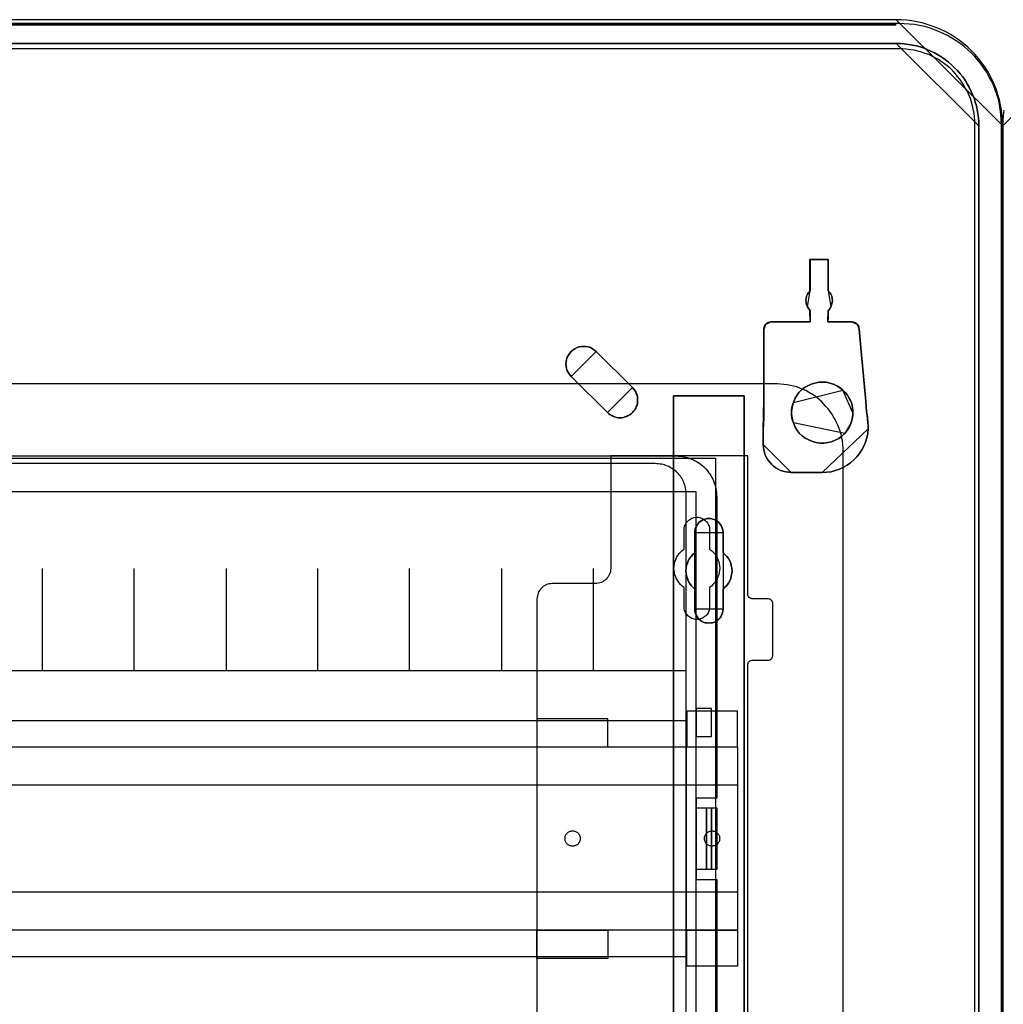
# Model space of a CAD drawing. Extents: x -543332 to -323966, y -9028 to 137422.
# Tile 120 of 250: x -447674 to -445748, y 27018 to 28948. Entities that reach past the tile are written whole.
import ezdxf

# ---------------------------------------------------------------- set-up
doc = ezdxf.new("R2010")
doc.units = 0
doc.header["$MEASUREMENT"] = 0
doc.layers.get('0').update_dxf_attribs({"color": 8})
for name, color, linetype in [('30', 7, 'Continuous'), ('5', 7, 'Continuous'), ('50', 7, 'Continuous')]:
    doc.layers.add(name, color=color, linetype=linetype)

# ---------------------------------------------------------------- blocks, each defined once
blk = doc.blocks.new('*U1079')
at = {"layer": '5', "color": 7}
for points in [[(448.001326, -801.193125), (448.001326, -20.806875), (447.949772, -19.779375), (447.898218, -18.751875), (447.795111, -17.724375), (447.588896, -16.74825), (447.382682, -15.72075), (447.07336, -14.744625), (446.764038, -13.7685), (446.403162, -12.84375), (445.990733, -11.919), (445.52675, -10.99425), (445.062767, -10.120875), (444.495676, -9.2475), (443.928586, -8.4255), (443.258389, -7.6035), (442.588191, -6.832875), (441.86644, -6.113625), (441.144688, -5.394375), (440.371383, -4.7265), (439.546525, -4.058625), (438.721666, -3.4935), (437.845254, -2.928375), (436.968842, -2.466), (436.040876, -2.003625), (435.11291, -1.592625), (434.184944, -1.233), (433.205424, -0.92475), (432.225905, -0.6165), (431.194832, -0.411), (430.215312, -0.2055), (429.184239, -0.10275), (428.153166, -0.051375), (427.122092, 0), (20.879233, 0)], [(20.880212, -4.67396), (427.123764, -4.67396), (427.948624, -4.67396), (428.72193, -4.725335), (429.54679, -4.828085), (430.320097, -4.98221), (431.093403, -5.136335), (431.815155, -5.341835), (432.588462, -5.59871), (433.310214, -5.90696), (434.031967, -6.21521), (434.753719, -6.574835), (435.423918, -6.934459), (436.094117, -7.345459), (436.764315, -7.807834), (437.382961, -8.321584), (438.001606, -8.835334), (438.568697, -9.400458), (439.135788, -9.965583), (439.651326, -10.582083), (440.166863, -11.198583), (440.630847, -11.866457), (441.043277, -12.534332), (441.404153, -13.202207), (441.765029, -13.921457), (442.074352, -14.640706), (442.383674, -15.359956), (442.641443, -16.130581), (442.847658, -16.849831), (443.002319, -17.620455), (443.156981, -18.442455), (443.260088, -19.21308), (443.311642, -19.983704), (443.311642, -20.805704), (443.311642, -801.191648)], [(443.311642, -801.191648), (443.311642, -20.805704), (443.311642, -19.983704), (443.260088, -19.21308), (443.156981, -18.442455), (443.002319, -17.620455), (442.847658, -16.849831), (442.641443, -16.130581), (442.383674, -15.359956), (442.074352, -14.640706), (441.765029, -13.921457), (441.404153, -13.202207), (441.043277, -12.534332), (440.630847, -11.866457), (440.166863, -11.198583), (439.651326, -10.582083), (439.135788, -9.965583), (438.568697, -9.400458), (438.001606, -8.835334), (437.382961, -8.321584), (436.764315, -7.807834), (436.094117, -7.345459), (435.423918, -6.934459), (434.753719, -6.574835), (434.031967, -6.21521), (433.310214, -5.90696), (432.588462, -5.59871), (431.815155, -5.341835), (431.093403, -5.136335), (430.320097, -4.98221), (429.54679, -4.828085), (428.72193, -4.725335), (427.948624, -4.67396), (427.123764, -4.67396), (20.880212, -4.67396)], [(383.558033, -401.905292), (383.558033, -78.807593), (383.558033, -73.721462), (384.176726, -73.721462), (396.756818, -73.721462), (397.375511, -73.721462), (397.375511, -78.807593), (397.375511, -148.780413), (397.375511, -173.234937), (397.375511, -298.744188), (397.375511, -323.250088), (397.375511, -401.905292)], [(397.377131, -401.907002), (397.377131, -323.251388), (397.377131, -298.745361), (397.377131, -173.235456), (397.377131, -148.780804), (397.377131, -78.807619), (397.377131, -73.721462), (396.758331, -73.721462), (384.176076, -73.721462), (383.557277, -73.721462), (383.557277, -78.807619), (383.557277, -401.907002)]]:
    blk.add_lwpolyline(points, dxfattribs=at)
for points in [[(448.001326, -20.809054), (447.949764, -19.781446), (447.898203, -18.753839), (447.795081, -17.726231), (447.588837, -16.750004), (447.382593, -15.722396), (447.073227, -14.746169), (446.763861, -13.769942), (446.402934, -12.845095), (445.990446, -11.920248), (445.526396, -10.995401), (445.062347, -10.121935), (444.495176, -9.248468), (443.928005, -8.426382), (443.257711, -7.604296), (442.587418, -6.833591), (441.865563, -6.114265), (441.143709, -5.39494), (440.370294, -4.726995), (439.545317, -4.05905), (438.720341, -3.493866), (437.843804, -2.928682), (436.967266, -2.466258), (436.039168, -2.003835), (435.111069, -1.592792), (434.182971, -1.233129), (433.203311, -0.924847), (432.223652, -0.616565), (431.192431, -0.411043), (430.212772, -0.205522), (429.181551, -0.102761), (428.150331, -0.05138), (427.11911, 0), (448.001326, -20.809054)], [(20.879564, -1), (427.121761, -1), (20.879564, -1)], [(20.879564, -4.67396), (427.121761, -4.67396), (20.879564, -4.67396)], [(443.311642, -20.809054), (443.311642, -19.986884), (443.260073, -19.216099), (443.156936, -18.445314), (443.00223, -17.623144), (442.847525, -16.852359), (442.64125, -16.13296), (442.383407, -15.362175), (442.073996, -14.642776), (441.764585, -13.923377), (441.403605, -13.203978), (441.042625, -12.535965), (440.630076, -11.867951), (440.165959, -11.199938), (439.650273, -10.58331), (439.134587, -9.966682), (438.567333, -9.40144), (438.000079, -8.836198), (437.381256, -8.322341), (436.762433, -7.808485), (436.092042, -7.346014), (435.42165, -6.934929), (434.751259, -6.575229), (434.029299, -6.21553), (433.307339, -5.907216), (432.585379, -5.598902), (431.81185, -5.341974), (431.08989, -5.136431), (430.316362, -4.982274), (429.542833, -4.828117), (428.717736, -4.725346), (427.944207, -4.67396), (427.11911, -4.67396), (443.311642, -20.809054)], [(401.189049, -63.293813), (401.189049, -74.494164), (401.189049, -78.090607), (401.085931, -80.402606), (401.085931, -83.228382), (401.13749, -83.793537), (401.189049, -84.307315), (401.343726, -84.821093), (401.498403, -85.33487), (401.756198, -85.79727), (402.013993, -86.25967), (402.374906, -86.722069), (402.735819, -87.133092), (403.096732, -87.492736), (403.560763, -87.801002), (404.024794, -88.057891), (404.488825, -88.31478), (405.004415, -88.468913), (405.520006, -88.623046), (406.087155, -88.674424), (406.602745, -88.725802), (412.635149, -88.725802), (413.511652, -88.674424), (414.388155, -88.571669), (415.213099, -88.366158), (416.038043, -88.057891), (416.811428, -87.698247), (417.533254, -87.287225), (418.203521, -86.824825), (418.873788, -86.25967), (419.440938, -85.643137), (419.956528, -85.026604), (420.420559, -84.307315), (420.833031, -83.588026), (421.142385, -82.765982), (421.40018, -81.943938), (421.606416, -81.121894), (421.657975, -80.197095), (421.657975, -79.580562), (421.606416, -78.912651), (421.503298, -77.885096), (421.348621, -76.806163), (421.245503, -75.778608), (421.193944, -74.751053), (420.162764, -63.60208), (420.059646, -62.882791), (420.008087, -62.163503), (419.956528, -61.392836), (419.904969, -60.673548), (419.85341, -60.416659), (419.801851, -60.108392), (419.647174, -59.851504), (419.492497, -59.645993), (419.286261, -59.491859), (419.028465, -59.337726), (418.77067, -59.286348), (418.461316, -59.234971), (413.769447, -59.234971), (413.769447, -59.234971), (413.769447, -59.234971), (413.769447, -59.02946), (413.821006, -58.515682), (413.821006, -57.025727), (414.13036, -56.666083), (414.336596, -56.255061), (414.491273, -55.844039), (414.594391, -55.433017), (414.64595, -55.021995), (414.594391, -54.610973), (414.542832, -54.199951), (414.336596, -53.788929), (414.13036, -53.429284), (413.821006, -53.121018), (413.821006, -47.007065), (410.263434, -47.007065), (410.263434, -53.121018), (409.95408, -53.429284), (409.747844, -53.788929), (409.593167, -54.199951), (409.490049, -54.610973), (409.43849, -55.021995), (409.490049, -55.433017), (409.593167, -55.844039), (409.747844, -56.255061), (410.005639, -56.666083), (410.263434, -57.025727), (410.263434, -58.515682), (410.314993, -59.02946), (410.314993, -59.234971), (410.314993, -59.234971), (410.314993, -59.234971), (402.581142, -59.234971), (402.323347, -59.286348), (402.065552, -59.337726), (401.807757, -59.491859), (401.601521, -59.645993), (401.395285, -59.902881), (401.292167, -60.211148), (401.189049, -60.519414), (401.189049, -60.827681), (401.189049, -61.444214), (401.189049, -62.060747), (401.189049, -62.67728), (401.189049, -63.293813)], [(406.602745, -88.725802), (406.087155, -88.674424), (405.520006, -88.623046), (405.004415, -88.468913), (404.488825, -88.31478), (404.024794, -88.057891), (403.560763, -87.801002), (403.096732, -87.492736), (402.735819, -87.133092), (402.374906, -86.722069), (402.013993, -86.25967), (401.756198, -85.79727), (401.498403, -85.33487), (401.343726, -84.821093), (401.189049, -84.307315), (401.13749, -83.793537), (401.085931, -83.228382), (401.085931, -80.402606), (401.189049, -78.090607), (401.189049, -74.494164), (401.189049, -63.293813), (401.189049, -62.67728), (401.189049, -62.060747), (401.189049, -61.444214), (401.189049, -60.827681), (401.189049, -60.519414), (401.292167, -60.211148), (401.395285, -59.902881), (401.601521, -59.645993), (401.807757, -59.491859), (402.065552, -59.337726), (402.323347, -59.286348), (402.581142, -59.234971), (410.314993, -59.234971), (410.314993, -59.234971), (410.314993, -59.234971), (410.314993, -59.02946), (410.263434, -58.515682), (410.263434, -57.025727), (410.005639, -56.666083), (409.747844, -56.255061), (409.593167, -55.844039), (409.490049, -55.433017), (409.43849, -55.021995), (409.490049, -54.610973), (409.593167, -54.199951), (409.747844, -53.788929), (409.95408, -53.429284), (410.263434, -53.121018), (410.263434, -47.007065), (413.821006, -47.007065), (413.821006, -53.121018), (414.13036, -53.429284), (414.336596, -53.788929), (414.542832, -54.199951), (414.594391, -54.610973), (414.64595, -55.021995), (414.594391, -55.433017), (414.491273, -55.844039), (414.336596, -56.255061), (414.13036, -56.666083), (413.821006, -57.025727), (413.821006, -58.515682), (413.769447, -59.02946), (413.769447, -59.234971), (413.769447, -59.234971), (413.769447, -59.234971), (418.461316, -59.234971), (418.77067, -59.286348), (419.028465, -59.337726), (419.286261, -59.491859), (419.492497, -59.645993), (419.647174, -59.851504), (419.801851, -60.108392), (419.85341, -60.416659), (419.904969, -60.673548), (419.956528, -61.392836), (420.008087, -62.163503), (420.059646, -62.882791), (420.162764, -63.60208), (421.193944, -74.751053), (421.245503, -75.778608), (421.348621, -76.806163), (421.503298, -77.885096), (421.606416, -78.912651), (421.657975, -79.580562), (421.657975, -80.197095), (421.606416, -81.121894), (421.40018, -81.943938), (421.142385, -82.765982), (420.833031, -83.588026), (420.420559, -84.307315), (419.956528, -85.026604), (419.440938, -85.643137), (418.873788, -86.25967), (418.203521, -86.824825), (417.533254, -87.287225), (416.811428, -87.698247), (416.038043, -88.057891), (415.213099, -88.366158), (414.388155, -88.571669), (413.511652, -88.674424), (412.635149, -88.725802), (406.602745, -88.725802)], [(410.261169, -47.007065), (413.821511, -47.007065), (410.261169, -47.007065)], [(410.261169, -53.124259), (410.261169, -47.007065), (410.261169, -53.124259)], [(413.81886, -47.007065), (413.81886, -53.124259), (413.81886, -47.007065)], [(410.26382, -53.121611), (409.953648, -53.430011), (409.746867, -53.78981), (409.591782, -54.201009), (409.488391, -54.612208), (409.436696, -55.023407), (409.488391, -55.434606), (409.591782, -55.845805), (409.746867, -56.257005), (410.26382, -53.121611)], [(414.335812, -56.257005), (414.490897, -55.845805), (414.594288, -55.434606), (414.645983, -55.023407), (414.594288, -54.612208), (414.542593, -54.201009), (414.335812, -53.78981), (414.129031, -53.430011), (413.81886, -53.121611), (414.335812, -56.257005)], [(409.746867, -56.254356), (410.005343, -56.666759), (410.26382, -57.027612), (409.746867, -56.254356)], [(410.261169, -57.024964), (410.261169, -58.51802), (410.31684, -59.032867), (410.31684, -59.238806), (410.31684, -59.238806), (410.31684, -59.238806), (410.261169, -57.024964)], [(413.821511, -57.024964), (413.821511, -58.51802), (413.76849, -59.032867), (413.76849, -59.238806), (413.76849, -59.238806), (413.76849, -59.238806), (413.821511, -57.024964)], [(413.81886, -57.027612), (414.130622, -56.666759), (414.338463, -56.254356), (413.81886, -57.027612)], [(401.602883, -59.646619), (401.396102, -59.903949), (401.292712, -60.212744), (401.189321, -60.52154), (401.189321, -60.830336), (401.602883, -59.646619)], [(402.583767, -59.236158), (402.324942, -59.287796), (402.066117, -59.339435), (401.807292, -59.494351), (401.600232, -59.649267), (402.583767, -59.236158)], [(402.581116, -59.236158), (410.31684, -59.236158), (402.581116, -59.236158)], [(413.76849, -59.236158), (418.460825, -59.236158), (413.76849, -59.236158)], [(419.492078, -59.649267), (419.285297, -59.494351), (419.026821, -59.339435), (418.768345, -59.287796), (418.458174, -59.236158), (419.492078, -59.649267)], [(419.90564, -60.676744), (419.853613, -60.419213), (419.801586, -60.110175), (419.645507, -59.852644), (419.489427, -59.646619), (419.90564, -60.676744)], [(401.189321, -63.29575), (401.189321, -62.678735), (401.189321, -62.061719), (401.189321, -61.444703), (401.189321, -60.827688), (401.189321, -63.29575)], [(419.902989, -60.674096), (419.954949, -61.39411), (420.006909, -62.165554), (420.05887, -62.885568), (420.16279, -63.605582), (419.902989, -60.674096)], [(401.189321, -74.494718), (401.189321, -63.293102), (401.189321, -74.494718)], [(420.160139, -63.602934), (421.194043, -74.751587), (420.160139, -63.602934)], [(368.403952, -65.041333), (368.042973, -64.732951), (367.681994, -64.475967), (367.269446, -64.27038), (366.856899, -64.116189), (366.392783, -64.064792), (365.980236, -64.013395), (365.51612, -64.064792), (365.052004, -64.116189), (364.639457, -64.27038), (364.226909, -64.475967), (363.814362, -64.732951), (363.504951, -65.041333), (363.195541, -65.349714), (362.937699, -65.709492), (362.731425, -66.120667), (362.57672, -66.583239), (362.525151, -67.045811), (362.473583, -67.456986), (362.525151, -67.919557), (362.57672, -68.382129), (362.731425, -68.793304), (362.937699, -69.204479), (363.195541, -69.564257), (363.504951, -69.924035), (368.403952, -65.041333)], [(370.619867, -76.962547), (370.877661, -77.219475), (371.135455, -77.425017), (371.444808, -77.579174), (371.75416, -77.73333), (372.063513, -77.836101), (372.372865, -77.938872), (372.733777, -77.990258), (373.043129, -77.990258), (373.404041, -77.990258), (373.713393, -77.938872), (374.022746, -77.836101), (374.332098, -77.73333), (374.641451, -77.579174), (374.950804, -77.425017), (375.260156, -77.219475), (375.51795, -76.962547), (375.724185, -76.70562), (375.93042, -76.448692), (376.136655, -76.140379), (376.239773, -75.832066), (376.394449, -75.523753), (376.446008, -75.21544), (376.497566, -74.855741), (376.497566, -74.547428), (376.497566, -74.187729), (376.446008, -73.879416), (376.394449, -73.571103), (376.239773, -73.26279), (376.136655, -72.954477), (375.93042, -72.646163), (375.724185, -72.33785), (375.51795, -72.080923), (368.402841, -65.041106), (368.041929, -64.732793), (367.681018, -64.475865), (367.268548, -64.270323), (366.856078, -64.116166), (366.392049, -64.064781), (365.979579, -64.013395), (365.51555, -64.064781), (365.051521, -64.116166), (364.639051, -64.270323), (364.226581, -64.475865), (363.814111, -64.732793), (363.504758, -65.041106), (363.195406, -65.349419), (362.937612, -65.709118), (362.731377, -66.120202), (362.5767, -66.582672), (362.525142, -67.045141), (362.473583, -67.456225), (362.525142, -67.918695), (362.5767, -68.381165), (362.731377, -68.792249), (362.937612, -69.203333), (363.195406, -69.563032), (363.504758, -69.922731), (370.619867, -76.962547)], [(370.619867, -76.962547), (370.877661, -77.219475), (371.135455, -77.425017), (371.444808, -77.579174), (371.75416, -77.73333), (372.063513, -77.836101), (372.372865, -77.938872), (372.733777, -77.990258), (373.043129, -77.990258), (373.404041, -77.990258), (373.713393, -77.938872), (374.022746, -77.836101), (374.332098, -77.73333), (374.641451, -77.579174), (374.950804, -77.425017), (375.260156, -77.219475), (375.51795, -76.962547), (375.724185, -76.70562), (375.93042, -76.448692), (376.136655, -76.140379), (376.239773, -75.832066), (376.394449, -75.523753), (376.446008, -75.21544), (376.497566, -74.855741), (376.497566, -74.547428), (376.497566, -74.187729), (376.446008, -73.879416), (376.394449, -73.571103), (376.239773, -73.26279), (376.136655, -72.954477), (375.93042, -72.646163), (375.724185, -72.33785), (375.51795, -72.080923), (368.402841, -65.041106), (368.041929, -64.732793), (367.681018, -64.475865), (367.268548, -64.270323), (366.856078, -64.116166), (366.392049, -64.064781), (365.979579, -64.013395), (365.51555, -64.064781), (365.051521, -64.116166), (364.639051, -64.270323), (364.226581, -64.475865), (363.814111, -64.732793), (363.504758, -65.041106), (363.195406, -65.349419), (362.937612, -65.709118), (362.731377, -66.120202), (362.5767, -66.582672), (362.525142, -67.045141), (362.473583, -67.456225), (362.525142, -67.918695), (362.5767, -68.381165), (362.731377, -68.792249), (362.937612, -69.203333), (363.195406, -69.563032), (363.504758, -69.922731), (370.619867, -76.962547)], [(375.51795, -76.962547), (375.260156, -77.219475), (374.950804, -77.425017), (374.641451, -77.579174), (374.332098, -77.73333), (374.022746, -77.836101), (373.713393, -77.938872), (373.404041, -77.990258), (373.043129, -77.990258), (372.733777, -77.990258), (372.372865, -77.938872), (372.063513, -77.836101), (371.75416, -77.73333), (371.444808, -77.579174), (371.135455, -77.425017), (370.877661, -77.219475), (370.619867, -76.962547), (363.504758, -69.922731), (363.195406, -69.563032), (362.937612, -69.203333), (362.731377, -68.792249), (362.5767, -68.381165), (362.525142, -67.918695), (362.473583, -67.456225), (362.525142, -67.045141), (362.5767, -66.582672), (362.731377, -66.120202), (362.937612, -65.709118), (363.195406, -65.349419), (363.504758, -65.041106), (363.814111, -64.732793), (364.226581, -64.475865), (364.639051, -64.270323), (365.051521, -64.116166), (365.51555, -64.064781), (365.979579, -64.013395), (366.392049, -64.064781), (366.856078, -64.116166), (367.268548, -64.270323), (367.681018, -64.475865), (368.041929, -64.732793), (368.402841, -65.041106), (375.51795, -72.080923), (375.724185, -72.33785), (375.93042, -72.646163), (376.136655, -72.954477), (376.239773, -73.26279), (376.394449, -73.571103), (376.446008, -73.879416), (376.497566, -74.187729), (376.497566, -74.547428), (376.497566, -74.855741), (376.446008, -75.21544), (376.394449, -75.523753), (376.239773, -75.832066), (376.136655, -76.140379), (375.93042, -76.448692), (375.724185, -76.70562), (375.51795, -76.962547)], [(375.516683, -72.082266), (368.401301, -65.040872), (375.516683, -72.082266)], [(363.502185, -69.921387), (370.620218, -76.962781), (363.502185, -69.921387)], [(411.190772, -71.20471), (411.964238, -71.050561), (412.686139, -70.999178), (413.40804, -71.050561), (414.129941, -71.20471), (414.851842, -71.410242), (415.522179, -71.71854), (416.140952, -72.129603), (416.70816, -72.592049), (417.172239, -73.054496), (417.584754, -73.568325), (417.89414, -74.082155), (418.203526, -74.647367), (418.358219, -75.05843), (418.512912, -75.520877), (418.616041, -76.034706), (418.667606, -76.497152), (418.667606, -77.010982), (418.667606, -77.524811), (418.564477, -77.987257), (418.461348, -78.501087), (418.306655, -78.963533), (418.100398, -79.528746), (417.791011, -80.093958), (417.481625, -80.556404), (417.06911, -81.070234), (416.501902, -81.584063), (415.88313, -82.046509), (415.212793, -82.40619), (414.490892, -82.714487), (413.768991, -82.868636), (412.995525, -82.971402), (412.22206, -82.971402), (411.448594, -82.868636), (410.726693, -82.663104), (410.004792, -82.354807), (409.334455, -81.995126), (408.715682, -81.53268), (408.148474, -81.018851), (407.684395, -80.402255), (407.323445, -79.734277), (407.014058, -79.014916), (406.859365, -78.55247), (406.704672, -78.03864), (406.653108, -77.524811), (406.653108, -77.010982), (406.653108, -76.497152), (406.704672, -75.983323), (406.859365, -75.469494), (407.014058, -75.007047), (407.27188, -74.287686), (407.684395, -73.671091), (408.09691, -73.054496), (408.612554, -72.540667), (409.179762, -72.07822), (409.850099, -71.71854), (410.520435, -71.410242), (411.190772, -71.20471)], [(411.190772, -71.20471), (410.520435, -71.410242), (409.850099, -71.71854), (409.179762, -72.07822), (408.612554, -72.540667), (408.09691, -73.054496), (407.684395, -73.671091), (407.27188, -74.287686), (407.014058, -75.007047), (406.859365, -75.469494), (406.704672, -75.983323), (406.653108, -76.497152), (406.653108, -77.010982), (406.653108, -77.524811), (406.704672, -78.03864), (406.859365, -78.55247), (407.014058, -79.014916), (407.323445, -79.734277), (407.684395, -80.402255), (408.148474, -81.018851), (408.715682, -81.53268), (409.334455, -81.995126), (410.004792, -82.354807), (410.726693, -82.663104), (411.448594, -82.868636), (412.22206, -82.971402), (412.995525, -82.971402), (413.768991, -82.868636), (414.490892, -82.714487), (415.212793, -82.40619), (415.88313, -82.046509), (416.501902, -81.584063), (417.06911, -81.070234), (417.481625, -80.556404), (417.791011, -80.093958), (418.100398, -79.528746), (418.306655, -78.963533), (418.461348, -78.501087), (418.564477, -77.987257), (418.667606, -77.524811), (418.667606, -77.010982), (418.667606, -76.497152), (418.616041, -76.034706), (418.512912, -75.520877), (418.358219, -75.05843), (418.203526, -74.647367), (417.89414, -74.082155), (417.584754, -73.568325), (417.172239, -73.054496), (416.70816, -72.592049), (416.140952, -72.129603), (415.522179, -71.71854), (414.851842, -71.410242), (414.129941, -71.20471), (413.40804, -71.050561), (412.686139, -70.999178), (411.964238, -71.050561), (411.190772, -71.20471)], [(411.190772, -71.20471), (410.520435, -71.410242), (409.850099, -71.71854), (409.179762, -72.07822), (408.612554, -72.540667), (408.09691, -73.054496), (407.684395, -73.671091), (407.27188, -74.287686), (407.014058, -75.007047), (406.859365, -75.469494), (406.704672, -75.983323), (406.653108, -76.497152), (406.653108, -77.010982), (406.653108, -77.524811), (406.704672, -78.03864), (406.859365, -78.55247), (407.014058, -79.014916), (407.323445, -79.734277), (407.684395, -80.402255), (408.148474, -81.018851), (408.715682, -81.53268), (409.334455, -81.995126), (410.004792, -82.354807), (410.726693, -82.663104), (411.448594, -82.868636), (412.22206, -82.971402), (412.995525, -82.971402), (413.768991, -82.868636), (414.490892, -82.714487), (415.212793, -82.40619), (415.88313, -82.046509), (416.501902, -81.584063), (417.06911, -81.070234), (417.481625, -80.556404), (417.791011, -80.093958), (418.100398, -79.528746), (418.306655, -78.963533), (418.461348, -78.501087), (418.564477, -77.987257), (418.667606, -77.524811), (418.667606, -77.010982), (418.667606, -76.497152), (418.616041, -76.034706), (418.512912, -75.520877), (418.358219, -75.05843), (418.203526, -74.647367), (417.89414, -74.082155), (417.584754, -73.568325), (417.172239, -73.054496), (416.70816, -72.592049), (416.140952, -72.129603), (415.522179, -71.71854), (414.851842, -71.410242), (414.129941, -71.20471), (413.40804, -71.050561), (412.686139, -70.999178), (411.964238, -71.050561), (411.190772, -71.20471)], [(416.70849, -72.59261), (416.141238, -72.130001), (415.522419, -71.718793), (414.852031, -71.410387), (414.130074, -71.204783), (413.408118, -71.050579), (412.686162, -70.999178), (411.964206, -71.050579), (411.190681, -71.204783), (410.520293, -71.410387), (409.849905, -71.718793), (409.179517, -72.0786), (408.612266, -72.541209), (408.096583, -73.055219), (407.684037, -73.672031), (407.27149, -74.288843), (407.013649, -75.008457), (416.70849, -72.59261)], [(370.617567, -76.962321), (370.875462, -77.219305), (371.133357, -77.424892), (371.44283, -77.579083), (371.752304, -77.733274), (372.061778, -77.836067), (372.371251, -77.938861), (372.732304, -77.990258), (373.041777, -77.990258), (373.40283, -77.990258), (373.712304, -77.938861), (374.021777, -77.836067), (374.331251, -77.733274), (374.640725, -77.579083), (374.950198, -77.424892), (375.259672, -77.219305), (375.517567, -76.962321), (375.723882, -76.705336), (375.930198, -76.448352), (376.136514, -76.139971), (376.239672, -75.831589), (376.394409, -75.523208), (376.445987, -75.214827), (376.497566, -74.855049), (376.497566, -74.546668), (376.497566, -74.18689), (376.445987, -73.878508), (376.394409, -73.570127), (376.239672, -73.261746), (376.136514, -72.953365), (375.930198, -72.644984), (375.723882, -72.336602), (375.517567, -72.079618), (370.617567, -76.962321)], [(416.705838, -72.593356), (417.170468, -73.055887), (417.583471, -73.56981), (417.893224, -74.083734), (418.202977, -74.649049), (418.357853, -75.060188), (418.512729, -75.522719), (418.61598, -76.036642), (418.667606, -76.499173), (418.667606, -77.013096), (416.705838, -72.593356)], [(384.177619, -73.721462), (383.557277, -73.721462), (384.177619, -73.721462)], [(383.557277, -78.81118), (383.557277, -73.721462), (383.557277, -78.81118)], [(396.756788, -73.721462), (384.177619, -73.721462), (396.756788, -73.721462)], [(396.754137, -73.721462), (397.377131, -73.721462), (396.754137, -73.721462)], [(397.37448, -78.81118), (397.37448, -73.721462), (397.37448, -78.81118)], [(401.191972, -74.49207), (401.191972, -78.089851), (401.085931, -80.40271), (401.191972, -74.49207)], [(407.0163, -75.005809), (406.860646, -75.469029), (406.704992, -75.983718), (406.653108, -76.498407), (406.653108, -77.013096), (407.0163, -75.005809)], [(421.191392, -74.748939), (421.243419, -75.777462), (421.347472, -76.805985), (421.503552, -77.885934), (421.607605, -78.914457), (421.191392, -74.748939)], [(406.653108, -77.010448), (406.653108, -77.525137), (406.704992, -78.039826), (406.860646, -78.554515), (407.0163, -79.017735), (406.653108, -77.010448)], [(418.304414, -78.964772), (418.460067, -78.501906), (418.563836, -77.98761), (418.667606, -77.524743), (418.667606, -77.010448), (418.304414, -78.964772)], [(383.557277, -401.907625), (383.557277, -78.808532), (383.557277, -401.907625)], [(397.37448, -78.808532), (397.37448, -148.782882), (397.37448, -78.808532)], [(407.013649, -79.015087), (407.323045, -79.734417), (407.684007, -80.402366), (408.148102, -81.018935), (408.715329, -81.532742), (409.334121, -81.995168), (410.00448, -82.354833), (410.726405, -82.663118), (411.44833, -82.868641), (412.221821, -82.971402), (412.995312, -82.971402), (413.768803, -82.868641), (414.490727, -82.714498), (415.212652, -82.406214), (415.883011, -82.046549), (416.501804, -81.584123), (417.069031, -81.070315), (407.013649, -79.015087)], [(417.066379, -81.072688), (417.479941, -80.557917), (417.790112, -80.094622), (418.100284, -79.528373), (418.307065, -78.962124), (417.066379, -81.072688)], [(421.657975, -80.198804), (421.657975, -79.581046), (421.604954, -78.911809), (421.657975, -80.198804)], [(401.085931, -83.228271), (401.085931, -80.40271), (401.085931, -83.228271)], [(412.633846, -88.725802), (413.510476, -88.674419), (414.387106, -88.571652), (415.212169, -88.366118), (416.037232, -88.057818), (416.810729, -87.698134), (417.532659, -87.287066), (418.203023, -86.824616), (418.873387, -86.259398), (419.440618, -85.642797), (419.956282, -85.026196), (420.42038, -84.306828), (420.832912, -83.587461), (421.14231, -82.765326), (421.400143, -81.943191), (421.606408, -81.121057), (421.657975, -80.196155), (412.633846, -88.725802)], [(401.085931, -83.228271), (401.137515, -83.793438), (401.189098, -84.307226), (401.343849, -84.821014), (401.498601, -85.334802), (401.756519, -85.797211), (402.014438, -86.25962), (402.375524, -86.722029), (402.73661, -87.133059), (403.097696, -87.492711), (403.561949, -87.800984), (404.026203, -88.057878), (404.490456, -88.314772), (405.006294, -88.468908), (405.522131, -88.623044), (406.089552, -88.674423), (406.605389, -88.725802), (401.085931, -83.228271)], [(412.636497, -88.723154), (406.602738, -88.723154), (412.636497, -88.723154)], [(389.075093, -117.908727), (388.765735, -117.703194), (388.507937, -117.446279), (388.301699, -117.189363), (388.09546, -116.881064), (387.940781, -116.572766), (387.786102, -116.213084), (387.734542, -115.853402), (387.734542, -115.49372), (387.734542, -111.588602), (387.322065, -111.22892), (386.961148, -110.869238), (386.65179, -110.40679), (386.393991, -109.995724), (386.239313, -109.533276), (386.084634, -109.019445), (385.981514, -108.505614), (385.929955, -107.991782), (385.981514, -107.477951), (386.084634, -106.96412), (386.239313, -106.501671), (386.393991, -106.039223), (386.65179, -105.576775), (386.961148, -105.16571), (387.322065, -104.806028), (387.734542, -104.446346), (387.734542, -100.489845), (387.734542, -100.130163), (387.786102, -99.770481), (387.940781, -99.462182), (388.09546, -99.1025), (388.301699, -98.845585), (388.507937, -98.537286), (388.765735, -98.331753), (389.075093, -98.126221), (389.436011, -97.972071), (389.745369, -97.869305), (390.106286, -97.766539), (390.467204, -97.766539), (390.828121, -97.766539), (391.189039, -97.869305), (391.498397, -97.972071), (391.859314, -98.126221), (392.168672, -98.331753), (392.42647, -98.537286), (392.684269, -98.845585), (392.838948, -99.1025), (392.993627, -99.462182), (393.148306, -99.770481), (393.199865, -100.130163), (393.251425, -100.489845), (393.251425, -104.446346), (393.612342, -104.806028), (393.97326, -105.16571), (394.282618, -105.576775), (394.540416, -106.039223), (394.746655, -106.501671), (394.849774, -106.96412), (394.952893, -107.477951), (395.004453, -107.991782), (394.952893, -108.505614), (394.849774, -109.019445), (394.746655, -109.533276), (394.540416, -109.995724), (394.282618, -110.40679), (393.97326, -110.869238), (393.612342, -111.22892), (393.251425, -111.588602), (393.251425, -115.49372), (393.199865, -115.853402), (393.148306, -116.213084), (392.993627, -116.572766), (392.838948, -116.881064), (392.684269, -117.189363), (392.42647, -117.446279), (392.168672, -117.703194), (391.859314, -117.908727), (391.498397, -118.062876), (391.189039, -118.165643), (390.828121, -118.217026), (390.467204, -118.268409), (390.106286, -118.217026), (389.745369, -118.165643), (389.436011, -118.062876), (389.075093, -117.908727)], [(389.075093, -117.908727), (389.436011, -118.062876), (389.745369, -118.165643), (390.106286, -118.217026), (390.467204, -118.268409), (390.828121, -118.217026), (391.189039, -118.165643), (391.498397, -118.062876), (391.859314, -117.908727), (392.168672, -117.703194), (392.42647, -117.446279), (392.684269, -117.189363), (392.838948, -116.881064), (392.993627, -116.572766), (393.148306, -116.213084), (393.199865, -115.853402), (393.251425, -115.49372), (393.251425, -111.588602), (393.612342, -111.22892), (393.97326, -110.869238), (394.282618, -110.40679), (394.540416, -109.995724), (394.746655, -109.533276), (394.849774, -109.019445), (394.952893, -108.505614), (395.004453, -107.991782), (394.952893, -107.477951), (394.849774, -106.96412), (394.746655, -106.501671), (394.540416, -106.039223), (394.282618, -105.576775), (393.97326, -105.16571), (393.612342, -104.806028), (393.251425, -104.446346), (393.251425, -100.489845), (393.199865, -100.130163), (393.148306, -99.770481), (392.993627, -99.462182), (392.838948, -99.1025), (392.684269, -98.845585), (392.42647, -98.537286), (392.168672, -98.331753), (391.859314, -98.126221), (391.498397, -97.972071), (391.189039, -97.869305), (390.828121, -97.766539), (390.467204, -97.766539), (390.106286, -97.766539), (389.745369, -97.869305), (389.436011, -97.972071), (389.075093, -98.126221), (388.765735, -98.331753), (388.507937, -98.537286), (388.301699, -98.845585), (388.09546, -99.1025), (387.940781, -99.462182), (387.786102, -99.770481), (387.734542, -100.130163), (387.734542, -100.489845), (387.734542, -104.446346), (387.322065, -104.806028), (386.961148, -105.16571), (386.65179, -105.576775), (386.393991, -106.039223), (386.239313, -106.501671), (386.084634, -106.96412), (385.981514, -107.477951), (385.929955, -107.991782), (385.981514, -108.505614), (386.084634, -109.019445), (386.239313, -109.533276), (386.393991, -109.995724), (386.65179, -110.40679), (386.961148, -110.869238), (387.322065, -111.22892), (387.734542, -111.588602), (387.734542, -115.49372), (387.734542, -115.853402), (387.786102, -116.213084), (387.940781, -116.572766), (388.09546, -116.881064), (388.301699, -117.189363), (388.507937, -117.446279), (388.765735, -117.703194), (389.075093, -117.908727)], [(389.075093, -117.908727), (389.436011, -118.062876), (389.745369, -118.165643), (390.106286, -118.217026), (390.467204, -118.268409), (390.828121, -118.217026), (391.189039, -118.165643), (391.498397, -118.062876), (391.859314, -117.908727), (392.168672, -117.703194), (392.42647, -117.446279), (392.684269, -117.189363), (392.838948, -116.881064), (392.993627, -116.572766), (393.148306, -116.213084), (393.199865, -115.853402), (393.251425, -115.49372), (393.251425, -111.588602), (393.612342, -111.22892), (393.97326, -110.869238), (394.282618, -110.40679), (394.540416, -109.995724), (394.746655, -109.533276), (394.849774, -109.019445), (394.952893, -108.505614), (395.004453, -107.991782), (394.952893, -107.477951), (394.849774, -106.96412), (394.746655, -106.501671), (394.540416, -106.039223), (394.282618, -105.576775), (393.97326, -105.16571), (393.612342, -104.806028), (393.251425, -104.446346), (393.251425, -100.489845), (393.199865, -100.130163), (393.148306, -99.770481), (392.993627, -99.462182), (392.838948, -99.1025), (392.684269, -98.845585), (392.42647, -98.537286), (392.168672, -98.331753), (391.859314, -98.126221), (391.498397, -97.972071), (391.189039, -97.869305), (390.828121, -97.766539), (390.467204, -97.766539), (390.106286, -97.766539), (389.745369, -97.869305), (389.436011, -97.972071), (389.075093, -98.126221), (388.765735, -98.331753), (388.507937, -98.537286), (388.301699, -98.845585), (388.09546, -99.1025), (387.940781, -99.462182), (387.786102, -99.770481), (387.734542, -100.130163), (387.734542, -100.489845), (387.734542, -104.446346), (387.322065, -104.806028), (386.961148, -105.16571), (386.65179, -105.576775), (386.393991, -106.039223), (386.239313, -106.501671), (386.084634, -106.96412), (385.981514, -107.477951), (385.929955, -107.991782), (385.981514, -108.505614), (386.084634, -109.019445), (386.239313, -109.533276), (386.393991, -109.995724), (386.65179, -110.40679), (386.961148, -110.869238), (387.322065, -111.22892), (387.734542, -111.588602), (387.734542, -115.49372), (387.734542, -115.853402), (387.786102, -116.213084), (387.940781, -116.572766), (388.09546, -116.881064), (388.301699, -117.189363), (388.507937, -117.446279), (388.765735, -117.703194), (389.075093, -117.908727)], [(393.252118, -100.491471), (393.200534, -100.131574), (393.14895, -99.771677), (392.994199, -99.463195), (392.839448, -99.103298), (392.684697, -98.846229), (392.426778, -98.537746), (392.16886, -98.332091), (391.859357, -98.126435), (391.498271, -97.972194), (391.188769, -97.869366), (390.827683, -97.766539), (390.466597, -97.766539), (390.105511, -97.766539), (389.744425, -97.869366), (389.434922, -97.972194), (389.073836, -98.126435), (388.764334, -98.332091), (388.506415, -98.537746), (388.30008, -98.846229), (388.093746, -99.103298), (387.938994, -99.463195), (387.784243, -99.771677), (387.73266, -100.131574), (387.73266, -100.491471), (393.252118, -100.491471)], [(387.73266, -104.447786), (387.73266, -100.488823), (387.73266, -104.447786)], [(393.249467, -100.488823), (393.249467, -104.447786), (393.249467, -100.488823)], [(387.735311, -104.445138), (387.322658, -104.804808), (386.961587, -105.164479), (386.652097, -105.57553), (386.394189, -106.037963), (386.239444, -106.500397), (386.084699, -106.96283), (385.981536, -107.476644), (385.929955, -107.990459), (385.981536, -108.504274), (386.084699, -109.018088), (386.239444, -109.531903), (386.394189, -109.994336), (386.652097, -110.405388), (386.961587, -110.867821), (387.322658, -111.227491), (387.735311, -111.587161), (387.735311, -104.445138)], [(393.249467, -111.587161), (393.610787, -111.227491), (393.972108, -110.867821), (394.281812, -110.405388), (394.539898, -109.994336), (394.746367, -109.531903), (394.849601, -109.018088), (394.952836, -108.504274), (395.004453, -107.990459), (394.952836, -107.476644), (394.849601, -106.96283), (394.746367, -106.500397), (394.539898, -106.037963), (394.281812, -105.57553), (393.972108, -105.164479), (393.610787, -104.804808), (393.249467, -104.445138), (393.249467, -111.587161)], [(387.73266, -115.493162), (387.73266, -111.587161), (387.73266, -115.493162)], [(393.249467, -111.587161), (393.249467, -115.493162), (393.249467, -111.587161)], [(387.73266, -115.490514), (387.73266, -115.850612), (387.784243, -116.210709), (387.938994, -116.570807), (388.093746, -116.879461), (388.30008, -117.188116), (388.506415, -117.445329), (388.764334, -117.702541), (389.073836, -117.908311), (389.434922, -118.062639), (389.744425, -118.165524), (390.105511, -118.216966), (390.466597, -118.268409), (390.827683, -118.216966), (391.188769, -118.165524), (391.498271, -118.062639), (391.859357, -117.908311), (392.16886, -117.702541), (392.426778, -117.445329), (392.684697, -117.188116), (392.839448, -116.879461), (392.994199, -116.570807), (393.14895, -116.210709), (393.200534, -115.850612), (393.252118, -115.490514), (387.73266, -115.490514)], [(397.37448, -148.780234), (397.37448, -173.238419), (397.37448, -148.780234)], [(397.37448, -173.235771), (397.37448, -298.746832), (397.37448, -173.235771)]]:
    blk.add_lwpolyline(points, close=True, dxfattribs=at)
at = {"layer": '5', "color": 59}
for points in [[(443.308991, -20.806406), (443.308991, -801.190946), (443.308991, -20.806406)], [(447.998674, -20.806406), (447.998674, -780.795001), (447.998674, -20.806406)]]:
    blk.add_lwpolyline(points, close=True, dxfattribs=at)
at = {"layer": '50', "color": 7}
for points in [[(447.768034, -801.133213), (447.768034, -20.558787), (447.7167, -19.53212), (447.665366, -18.556787), (447.511363, -17.530121), (447.35736, -16.554788), (447.152023, -15.579455), (446.844018, -14.655455), (446.536012, -13.731456), (446.176672, -12.807456), (445.765998, -11.934789), (445.30399, -11.113456), (444.841981, -10.24079), (444.328639, -9.47079), (443.763962, -8.70079), (443.147951, -7.930791), (442.53194, -7.212124), (441.864594, -6.544791), (441.145915, -5.877458), (440.427235, -5.261458), (439.657221, -4.645458), (438.887207, -4.132125), (438.065859, -3.618792), (437.193176, -3.105459), (436.320494, -2.694792), (435.447812, -2.284126), (434.523795, -1.924793), (433.599778, -1.616793), (432.675761, -1.360126), (431.70041, -1.154793), (430.725059, -0.94946), (429.698374, -0.846793), (428.671689, -0.79546), (427.645004, -0.744126), (20.050967, -0.744126)], [(442.54019, -801.136518), (442.54019, -20.552831), (442.54019, -19.782822), (442.488854, -19.012813), (442.38618, -18.294138), (442.232171, -17.575463), (442.078161, -16.856788), (441.872815, -16.138113), (441.667469, -15.419438), (441.359449, -14.752097), (441.102766, -14.084756), (440.74341, -13.468749), (440.384054, -12.852742), (440.024698, -12.236735), (439.614006, -11.672061), (439.151977, -11.107388), (438.689948, -10.542715), (438.227919, -10.029376), (437.714553, -9.516037), (437.149851, -9.054031), (436.585148, -8.64336), (436.020446, -8.232688), (435.404407, -7.822017), (434.788369, -7.462679), (434.120993, -7.154676), (433.504955, -6.846672), (432.786243, -6.590003), (432.118867, -6.384667), (431.400155, -6.179331), (430.681443, -5.973996), (429.962731, -5.871328), (429.192683, -5.76866), (428.422634, -5.717326), (427.652586, -5.717326), (20.040252, -5.717326)], [(416.766812, -397.907699), (416.766812, -84.554755), (416.766812, -83.887281), (416.715463, -83.219808), (416.612764, -82.552335), (416.510064, -81.936206), (416.356016, -81.320077), (416.201967, -80.652604), (415.996569, -80.087819), (415.739821, -79.47169), (415.483073, -78.958249), (415.174975, -78.34212), (414.866878, -77.82868), (414.55878, -77.263895), (414.199333, -76.750454), (413.788536, -76.237013), (413.37774, -75.774916), (412.966943, -75.312819), (412.504797, -74.850723), (412.04265, -74.43997), (411.580504, -74.029217), (411.067008, -73.669809), (410.553512, -73.3104), (409.988667, -73.002336), (409.423821, -72.694271), (408.858976, -72.437551), (408.29413, -72.18083), (407.677935, -71.975454), (407.06174, -71.821422), (406.445545, -71.66739), (405.778001, -71.564701), (405.161806, -71.462013), (404.494261, -71.410669), (403.826716, -71.359325), (43.917459, -71.359325)], [(55.98194, -85.921426), (391.762235, -85.921426), (391.762235, -735.000783), (55.98194, -735.000783), (55.98194, -85.921426)], [(59.825943, -92.486155), (387.918232, -92.486155), (387.918232, -379.414356), (59.825943, -379.414356), (59.825943, -92.486155)]]:
    blk.add_lwpolyline(points, dxfattribs=at)
blk = doc.blocks.new('*U1080')
at = {"layer": '50', "color": 7}
for points in [[(64.001505, -85.500372), (383.999821, -85.500372), (384.419821, -85.521389), (384.818821, -85.542407), (385.217822, -85.584442), (385.595822, -85.668511), (385.994823, -85.752581), (386.372823, -85.857668), (386.750823, -85.983772), (387.107824, -86.130893), (387.464824, -86.278015), (387.800824, -86.467171), (388.136825, -86.656328), (388.472825, -86.866502), (388.787825, -87.076675), (389.081826, -87.328884), (389.375826, -87.581092), (389.648826, -87.833301), (389.921826, -88.106527), (390.173827, -88.40077), (390.404827, -88.716031), (390.635827, -89.010274), (390.845827, -89.346552), (391.034827, -89.68283), (391.202828, -90.019108), (391.370828, -90.376404), (391.517828, -90.754717), (391.643828, -91.112012), (391.748828, -91.490325), (391.832828, -91.889655), (391.916828, -92.288985), (391.958828, -92.688315), (391.979828, -93.087645), (392.000828, -93.507993), (392.000828, -152.524789), (387.968824, -152.524789), (387.968824, -168.476979), (392.000828, -168.476979), (392.000828, -227.493776)], [(386.017439, -227.999417), (386.017439, -93.002352), (385.996439, -92.687085), (385.975438, -92.371819), (385.933438, -92.07757), (385.891437, -91.783322), (385.828437, -91.489073), (385.744436, -91.194825), (385.639435, -90.921594), (385.534434, -90.648363), (385.408432, -90.39615), (385.282431, -90.122919), (385.135429, -89.870706), (384.988428, -89.63951), (384.820426, -89.408315), (384.631424, -89.17712), (384.442422, -88.945924), (384.232419, -88.756764), (384.022417, -88.546587), (383.812415, -88.357427), (383.581412, -88.189285), (383.35041, -88.021143), (383.098407, -87.853001), (382.846404, -87.726894), (382.594401, -87.57977), (382.321398, -87.474681), (382.048395, -87.369592), (381.775392, -87.264504), (381.481389, -87.180433), (381.187386, -87.117379), (380.893383, -87.075344), (380.599379, -87.033308), (380.284376, -87.012291), (379.969373, -86.991273), (67.968952, -86.991273)], [(61.983887, -127.5157), (386.017439, -127.5157), (386.017439, -127.5157), (386.017439, -93.002676), (385.996439, -92.687393), (385.975438, -92.37211), (385.933438, -92.077845), (385.891437, -91.783581), (385.828437, -91.489316), (385.744436, -91.195052), (385.639435, -90.921806), (385.534434, -90.64856), (385.408432, -90.396334), (385.282431, -90.123088), (385.135429, -89.870861), (384.988428, -89.639653), (384.820426, -89.408446), (384.631424, -89.177238), (384.442422, -88.94603), (384.232419, -88.75686), (384.022417, -88.546671), (383.812415, -88.357501), (383.581412, -88.18935), (383.35041, -88.021199), (383.098407, -87.853047), (382.846404, -87.726934), (382.594401, -87.579802), (382.321398, -87.474707), (382.048395, -87.369613), (381.775392, -87.264518), (381.481389, -87.180443), (381.187386, -87.117386), (380.893383, -87.075348), (380.599379, -87.033311), (380.284376, -87.012292), (379.969373, -86.991273), (67.968952, -86.991273)], [(386.017439, -127.5157), (386.017439, -93.002676), (385.996439, -92.687393), (385.975438, -92.37211), (385.933438, -92.077845), (385.891437, -91.783581), (385.828437, -91.489316), (385.744436, -91.195052), (385.639435, -90.921806), (385.534434, -90.64856), (385.408432, -90.396334), (385.282431, -90.123088), (385.135429, -89.870861), (384.988428, -89.639653), (384.820426, -89.408446), (384.631424, -89.177238), (384.442422, -88.94603), (384.232419, -88.75686), (384.022417, -88.546671), (383.812415, -88.357501), (383.581412, -88.18935), (383.35041, -88.021199), (383.098407, -87.853047), (382.846404, -87.726934), (382.594401, -87.579802), (382.321398, -87.474707), (382.048395, -87.369613), (381.775392, -87.264518), (381.481389, -87.180443), (381.187386, -87.117386), (380.893383, -87.075348), (380.599379, -87.033311), (380.284376, -87.012292), (379.969373, -86.991273), (67.968952, -86.991273)], [(61.983887, -127.5157), (386.017439, -127.5157)], [(259.952696, -127.558071), (259.952696, -107.546106)], [(277.886958, -127.558071), (277.886958, -107.546106)], [(295.988236, -127.558071), (295.988236, -107.546106)], [(313.90129, -127.558071), (313.90129, -107.546106)], [(331.835553, -127.558071), (331.835553, -107.546106)], [(349.936831, -127.558071), (349.936831, -107.546106)], [(367.849885, -127.558071), (367.849885, -107.546106)], [(390.972226, -134.994037), (387.968602, -134.994037), (387.968602, -140.483623), (390.972226, -140.483623), (390.972226, -134.994037)], [(61.983887, -137.34823), (386.017439, -137.34823), (386.017439, -183.650891), (61.983887, -183.650891), (61.983887, -137.34823)], [(387.968602, -154.479023), (389.986041, -154.479023), (389.986041, -166.522746), (387.968602, -166.522746), (387.968602, -154.479023)], [(389.98339, -154.479023), (390.972226, -154.479023), (390.972226, -166.522746), (389.98339, -166.522746), (389.98339, -154.479023)], [(390.969575, -154.479023), (392.000828, -154.479023), (392.000828, -166.522746), (390.969575, -166.522746), (390.969575, -154.479023)]]:
    blk.add_lwpolyline(points, dxfattribs=at)
blk = doc.blocks.new('*U1081')
at = {"layer": '30', "color": 7}
for points in [[(398.057414, -194.483557), (398.057414, -126.518212), (398.07979, -126.315599), (398.14692, -126.112986), (398.236426, -125.932886), (398.370685, -125.775298), (398.504945, -125.662736), (398.683957, -125.572685), (398.862969, -125.52766), (399.064358, -125.505148), (402.062815, -125.505148), (402.062815, -125.505148), (402.241828, -125.482635), (402.42084, -125.415098), (402.599852, -125.325048), (402.734112, -125.189972), (402.845995, -125.054897), (402.935501, -124.874797), (402.980254, -124.694697), (403.00263, -124.492084), (403.00263, -114.541543), (402.980254, -114.316418), (402.935501, -114.113805), (402.845995, -113.933705), (402.734112, -113.798629), (402.599852, -113.663554), (402.42084, -113.573504), (402.241828, -113.528479), (402.062815, -113.505966), (399.064358, -113.505966), (398.862969, -113.483454), (398.683957, -113.438429), (398.504945, -113.325866), (398.370685, -113.213303), (398.236426, -113.055716), (398.14692, -112.875615), (398.07979, -112.695515), (398.057414, -112.492902), (398.057414, -85.500372), (371.227935, -85.500372), (371.227935, -107.517632), (371.205558, -107.810295), (371.160805, -108.102958), (371.093675, -108.395621), (371.004169, -108.665771), (370.86991, -108.935922), (370.713274, -109.18356), (370.534262, -109.408685), (370.355249, -109.63381), (370.131484, -109.813911), (369.907719, -109.994011), (369.661577, -110.151599), (369.393058, -110.264161), (369.124539, -110.376724), (368.856021, -110.444261), (368.542749, -110.489287), (368.251854, -110.511799), (359.771143, -110.511799), (359.480248, -110.534312), (359.166976, -110.579337), (358.876081, -110.646874), (358.607563, -110.759437), (358.339044, -110.872), (358.092902, -111.029587), (357.869137, -111.209688), (357.667748, -111.389788), (357.466359, -111.614913), (357.287346, -111.840039), (357.153087, -112.087677), (357.018828, -112.357827), (356.929322, -112.627977), (356.862192, -112.92064), (356.817439, -113.213303), (356.795062, -113.505966), (356.795062, -207.495802)], [(402.062815, -125.505148), (402.241828, -125.482635), (402.42084, -125.415098), (402.599852, -125.325048), (402.734112, -125.189972), (402.845995, -125.054897), (402.935501, -124.874797), (402.980254, -124.694697), (403.00263, -124.492084), (403.00263, -114.541543), (402.980254, -114.316418), (402.935501, -114.113805), (402.845995, -113.933705), (402.734112, -113.798629), (402.599852, -113.663554), (402.42084, -113.573504), (402.241828, -113.528479), (402.062815, -113.505966), (399.064358, -113.505966), (398.862969, -113.483454), (398.683957, -113.438429), (398.504945, -113.325866), (398.370685, -113.213303), (398.236426, -113.055716), (398.14692, -112.875615), (398.07979, -112.695515), (398.057414, -112.492902), (398.057414, -85.500372), (371.227935, -85.500372), (371.227935, -107.517632), (371.205558, -107.810295), (371.160805, -108.102958), (371.093675, -108.395621), (371.004169, -108.665771), (370.86991, -108.935922), (370.713274, -109.18356), (370.534262, -109.408685), (370.355249, -109.63381), (370.131484, -109.813911), (369.907719, -109.994011), (369.661577, -110.151599), (369.393058, -110.264161), (369.124539, -110.376724), (368.856021, -110.444261), (368.542749, -110.489287), (368.251854, -110.511799), (359.771143, -110.511799), (359.480248, -110.534312), (359.166976, -110.579337), (358.876081, -110.646874), (358.607563, -110.759437), (358.339044, -110.872), (358.092902, -111.029587), (357.869137, -111.209688), (357.667748, -111.389788), (357.466359, -111.614913), (357.287346, -111.840039), (357.153087, -112.087677), (357.018828, -112.357827), (356.929322, -112.627977), (356.862192, -112.92064), (356.817439, -113.213303), (356.795062, -113.505966), (356.795062, -207.495802)], [(398.057414, -194.483557), (398.057414, -126.518212), (398.07979, -126.315599), (398.14692, -126.112986), (398.236426, -125.932886), (398.370685, -125.775298), (398.504945, -125.662736), (398.683957, -125.572685), (398.862969, -125.52766), (399.064358, -125.505148), (402.062815, -125.505148)], [(385.593114, -115.015831), (385.593114, -111.255808), (385.235012, -110.985627), (384.899291, -110.670415), (384.608333, -110.332689), (384.362138, -109.972447), (384.138324, -109.58969), (383.959273, -109.206933), (383.802604, -108.801661), (383.713078, -108.373874), (383.645934, -107.968602), (383.623553, -107.5183), (383.645934, -107.090513), (383.713078, -106.662726), (383.802604, -106.234939), (383.959273, -105.807152), (384.138324, -105.40188), (384.362138, -104.996608), (384.630715, -104.636366), (384.921673, -104.321155), (385.257393, -104.028458), (385.593114, -103.758277), (385.593114, -100.020769), (385.615495, -99.773103), (385.637877, -99.525437), (385.705021, -99.277771), (385.794546, -99.052619), (385.906453, -98.827468), (386.01836, -98.624832), (386.17503, -98.422196), (386.331699, -98.242076), (386.51075, -98.08447), (386.712183, -97.926864), (386.913615, -97.814289), (387.137429, -97.701713), (387.361243, -97.611653), (387.607438, -97.544107), (387.853633, -97.499077), (388.099828, -97.499077), (388.346023, -97.499077), (388.592218, -97.544107), (388.838414, -97.611653), (389.062227, -97.701713), (389.286041, -97.814289), (389.487473, -97.926864), (389.688906, -98.08447), (389.867957, -98.242076), (390.024626, -98.422196), (390.158915, -98.624832), (390.293203, -98.827468), (390.40511, -99.052619), (390.494635, -99.277771), (390.56178, -99.525437), (390.584161, -99.773103), (390.606542, -100.020769), (390.606542, -103.758277), (390.785593, -103.893368), (390.964644, -104.028458), (391.143695, -104.186064), (391.300365, -104.34367), (391.591323, -104.658881), (391.837518, -105.019123), (392.061332, -105.40188), (392.240383, -105.784637), (392.374671, -106.189909), (392.486578, -106.617696), (392.553722, -107.045483), (392.576103, -107.47327), (392.553722, -107.923572), (392.486578, -108.351359), (392.397052, -108.779146), (392.240383, -109.206933), (392.061332, -109.63472), (391.815137, -110.039992), (391.568941, -110.377719), (391.255602, -110.69293), (390.942263, -110.985627), (390.606542, -111.255808), (390.606542, -115.015831), (390.584161, -115.263497), (390.56178, -115.511164), (390.494635, -115.75883), (390.40511, -115.983981), (390.293203, -116.209132), (390.158915, -116.411768), (390.024626, -116.614404), (389.867957, -116.794525), (389.688906, -116.952131), (389.487473, -117.087221), (389.286041, -117.222312), (389.062227, -117.334887), (388.838414, -117.424948), (388.592218, -117.492493), (388.346023, -117.515008), (388.099828, -117.537523), (387.853633, -117.515008), (387.607438, -117.492493), (387.361243, -117.424948), (387.137429, -117.334887), (386.913615, -117.222312), (386.712183, -117.087221), (386.51075, -116.952131), (386.331699, -116.794525), (386.17503, -116.614404), (386.01836, -116.411768), (385.906453, -116.209132), (385.794546, -115.983981), (385.705021, -115.75883), (385.637877, -115.511164), (385.615495, -115.263497), (385.593114, -115.015831)], [(396.088727, -135.521016), (386.128782, -135.521016), (386.128782, -142.480318), (396.088727, -142.480318), (396.088727, -135.521016)], [(370.691796, -137.030454), (356.795062, -137.030454), (356.795062, -142.480318), (370.691796, -142.480318), (370.691796, -137.030454)], [(51.981526, -142.47767), (396.088727, -142.47767), (396.088727, -178.455247), (51.981526, -178.455247), (51.981526, -142.47767)], [(51.981526, -149.974543), (396.088727, -149.974543), (396.088727, -170.958374), (51.981526, -170.958374), (51.981526, -149.974543)], [(363.777295, -161.975896), (363.620465, -161.953367), (363.463635, -161.930838), (363.306806, -161.908309), (363.17238, -161.863252), (363.037955, -161.795665), (362.925933, -161.728078), (362.813912, -161.637962), (362.701891, -161.547847), (362.612274, -161.435202), (362.522657, -161.322557), (362.455444, -161.209913), (362.388231, -161.074739), (362.343423, -160.939566), (362.321019, -160.781863), (362.298614, -160.624161), (362.298614, -160.466459), (362.298614, -160.308756), (362.321019, -160.173583), (362.343423, -160.01588), (362.388231, -159.880707), (362.455444, -159.745533), (362.522657, -159.632889), (362.612274, -159.520244), (362.701891, -159.407599), (362.813912, -159.317484), (362.925933, -159.227368), (363.037955, -159.159781), (363.17238, -159.092194), (363.306806, -159.024608), (363.463635, -159.002079), (363.620465, -158.97955), (363.777295, -158.957021), (363.934125, -158.97955), (364.06855, -159.002079), (364.22538, -159.024608), (364.359805, -159.092194), (364.494231, -159.159781), (364.606252, -159.227368), (364.718273, -159.317484), (364.830295, -159.407599), (364.919912, -159.520244), (365.009529, -159.632889), (365.099146, -159.745533), (365.143954, -159.880707), (365.211167, -160.01588), (365.233571, -160.173583), (365.255975, -160.308756), (365.27838, -160.466459), (365.255975, -160.624161), (365.233571, -160.781863), (365.211167, -160.939566), (365.143954, -161.074739), (365.099146, -161.209913), (365.009529, -161.322557), (364.919912, -161.435202), (364.830295, -161.547847), (364.718273, -161.637962), (364.606252, -161.728078), (364.494231, -161.795665), (364.359805, -161.863252), (364.22538, -161.908309), (364.06855, -161.930838), (363.934125, -161.953367), (363.777295, -161.975896)], [(391.075019, -161.975896), (390.918189, -161.953367), (390.783763, -161.930838), (390.649338, -161.908309), (390.492508, -161.863252), (390.380487, -161.795665), (390.246061, -161.728078), (390.13404, -161.637962), (390.022019, -161.547847), (389.932402, -161.435202), (389.842785, -161.322557), (389.775572, -161.209913), (389.70836, -161.074739), (389.663551, -160.939566), (389.618743, -160.781863), (389.596338, -160.624161), (389.596338, -160.466459), (389.596338, -160.308756), (389.618743, -160.173583), (389.663551, -160.01588), (389.70836, -159.880707), (389.775572, -159.745533), (389.842785, -159.632889), (389.932402, -159.520244), (390.022019, -159.407599), (390.13404, -159.317484), (390.246061, -159.227368), (390.380487, -159.159781), (390.492508, -159.092194), (390.649338, -159.024608), (390.783763, -159.002079), (390.918189, -158.97955), (391.075019, -158.957021), (391.231848, -158.97955), (391.366274, -159.002079), (391.523104, -159.024608), (391.657529, -159.092194), (391.791955, -159.159781), (391.903976, -159.227368), (392.015997, -159.317484), (392.128018, -159.407599), (392.217635, -159.520244), (392.307252, -159.632889), (392.396869, -159.745533), (392.441678, -159.880707), (392.508891, -160.01588), (392.531295, -160.173583), (392.553699, -160.308756), (392.576103, -160.466459), (392.553699, -160.624161), (392.531295, -160.781863), (392.508891, -160.939566), (392.441678, -161.074739), (392.396869, -161.209913), (392.307252, -161.322557), (392.217635, -161.435202), (392.128018, -161.547847), (392.015997, -161.637962), (391.903976, -161.728078), (391.791955, -161.795665), (391.657529, -161.863252), (391.523104, -161.908309), (391.366274, -161.930838), (391.231848, -161.953367), (391.075019, -161.975896)], [(370.691796, -183.971315), (356.795062, -183.971315), (356.795062, -178.452599), (370.691796, -178.452599), (370.691796, -183.971315)], [(396.088727, -185.478105), (386.128782, -185.478105), (386.128782, -178.452599), (396.088727, -178.452599), (396.088727, -185.478105)]]:
    blk.add_lwpolyline(points, dxfattribs=at)
blk.add_lwpolyline([(51.981526, -142.47767), (396.088727, -142.47767), (396.088727, -178.455247), (51.981526, -178.455247), (51.981526, -142.47767)], close=True, dxfattribs=at)
blk = doc.blocks.new('*U1106')
at = {"layer": '5', "color": 7}
for points in [[(448.204919, -17.726231), (448.101797, -18.753839), (448.050236, -19.781446), (447.998674, -20.809054), (468.88089, 0)], [(448.204889, -17.724375), (448.101782, -18.751875), (448.050228, -19.779375), (447.998674, -20.806875), (447.998674, -801.193125)]]:
    blk.add_lwpolyline(points, dxfattribs=at)

msp = doc.modelspace()

# ---------------------------------------------------------------- block references
at = {"xscale": 10, "yscale": 10, "zscale": 10}
for name in ['*U1079', '*U1106', '*U1081', '*U1080']:
    msp.add_blockref(name, (-450229.1, 28948), dxfattribs=at)

doc.saveas('drawing.dxf')
